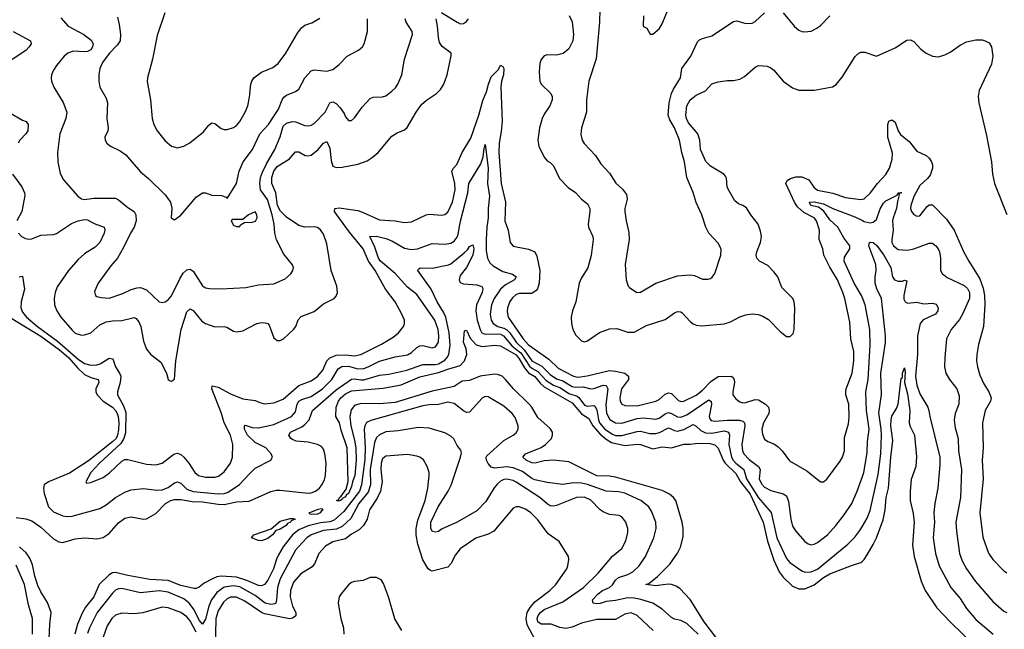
# Model space of a CAD drawing. Header units: inches. Extents: x 1245430 to 1420861, y 606325 to 671315.
# Tile 90 of 256: x 1294573 to 1300913, y 644841 to 648765. Entities that reach past the tile are written whole.
import ezdxf

# ---------------------------------------------------------------- set-up
doc = ezdxf.new("R2010")
doc.units = ezdxf.units.IN
doc.header["$MEASUREMENT"] = 0
doc.layers.add('B2694', color=7, linetype='Continuous')
doc.layers.add('B3604', color=7, linetype='Continuous')

msp = doc.modelspace()

# ---------------------------------------------------------------- linework, layer by layer
at = {"layer": 'B2694', "color": 5}
for points, elevation in [([(1294565.5, 647390), (1294583.7, 647370), (1294610, 647356.5), (1294630, 647353.4), (1294650, 647355.3), (1294710, 647378.3), (1294790, 647382.3), (1294810, 647388.7), (1294906.9, 647453.1), (1294949.5, 647469.5), (1294990, 647478.6), (1295010, 647476.6), (1295053.3, 647453.3), (1295116, 647430), (1295120.7, 647410), (1295116.3, 647390), (1295088.9, 647330), (1295058.2, 647301.8), (1294990, 647258.5), (1294950, 647221.3), (1294887.8, 647150), (1294814.9, 647045.1), (1294800.9, 647010), (1294794.6, 646970), (1294798.1, 646930), (1294812.1, 646890), (1294837.8, 646850), (1294910, 646766), (1294930, 646748.1), (1294970, 646735), (1294990, 646736.3), (1295030, 646750.2), (1295090, 646800.5), (1295130, 646819.5), (1295170, 646826), (1295230, 646828.1), (1295309.1, 646849.1), (1295322, 646842), (1295339.6, 646819.6), (1295352.6, 646790), (1295370, 646695.5), (1295390, 646645.3), (1295416.9, 646610), (1295481.4, 646561.4), (1295519.1, 646490), (1295528, 646450), (1295541.1, 646441.1), (1295550, 646437.3), (1295570, 646452), (1295578.4, 646570), (1295613.5, 646770), (1295650, 646884.6), (1295670, 646904.2), (1295690, 646892.6), (1295745.3, 646825.3), (1295768.5, 646810), (1295830, 646788.3), (1295890, 646790.3), (1295906.8, 646786.8), (1295950, 646760.4), (1295970, 646754.9), (1296010, 646761.6), (1296099, 646810), (1296130, 646816.5), (1296154.5, 646814.5), (1296170, 646808.7), (1296178.5, 646798.5), (1296210, 646717.6), (1296230, 646700.8), (1296250, 646700.2), (1296271.3, 646710), (1296336.9, 646770), (1296350.7, 646789.3), (1296366.3, 646833.7), (1296384.9, 646855.1), (1296470, 646886.5), (1296530, 646935.3), (1296597.2, 646970), (1296610, 646986), (1296618.4, 647010), (1296615.4, 647050), (1296578.6, 647150), (1296550, 647322.7), (1296530, 647385.1), (1296510, 647411.7), (1296490, 647426.8), (1296470, 647431.4), (1296410, 647429.8), (1296370, 647439.3), (1296290, 647494.1), (1296251.9, 647531.9), (1296234, 647570), (1296222.3, 647650), (1296196.6, 647710), (1296197.4, 647750), (1296209.7, 647790), (1296230, 647820.3), (1296309.8, 647870), (1296350, 647913.7), (1296370, 647914.6), (1296411.7, 647891.7), (1296430, 647888.2), (1296450, 647892.8), (1296495.4, 647930), (1296530, 647970.3), (1296550, 647981.1), (1296570, 647939.1), (1296577.8, 647857.8), (1296590, 647821.7), (1296610, 647813.8), (1296650, 647816.2), (1296750, 647835.5), (1296810, 647856.1), (1296842.8, 647877.2), (1296880.5, 647910), (1296970, 648015.8), (1297003, 648037), (1297050, 648057), (1297067.9, 648072.1), (1297126, 648170), (1297161.1, 648218.9), (1297192.4, 648247.6), (1297256.2, 648290), (1297283.7, 648316.3), (1297304.2, 648350), (1297325.6, 648410), (1297352.3, 648532.3), (1297351.1, 648550), (1297292.6, 648592.6), (1297277.3, 648617.3), (1297269.6, 648649.6), (1297264.3, 648724.3), (1297255.6, 648770)], 920), ([(1294837.4, 648777.4), (1294884.2, 648724.2), (1294986.7, 648670), (1295033.6, 648633.6), (1295046.4, 648610), (1295042.7, 648590), (1295030, 648570.9), (1295010, 648560.5), (1294990, 648557.6), (1294917.4, 648562.6), (1294883.7, 648550), (1294860.3, 648530), (1294810.3, 648470), (1294790, 648440.9), (1294778, 648410), (1294775.3, 648390), (1294778.7, 648370), (1294791.7, 648330), (1294852, 648232), (1294876.5, 648170), (1294870.2, 648130), (1294831.8, 648030), (1294816.1, 647910), (1294818.9, 647850), (1294834.4, 647774.4), (1294854.4, 647734.4), (1294948.2, 647628.2), (1294970, 647611.8), (1294990, 647608.5), (1295050, 647615.5), (1295190, 647615.3), (1295210, 647605.5), (1295270, 647555.2), (1295310, 647531.1), (1295321.5, 647510), (1295323.2, 647470), (1295309.5, 647430.5), (1295285.5, 647390), (1295242.2, 647297.8), (1295202, 647230), (1295159.5, 647180.5), (1295077.6, 647070), (1295054.8, 647014.8), (1295061, 646990), (1295070, 646982.8), (1295096.7, 646976.7), (1295150, 646972.4), (1295237.9, 647002.1), (1295290, 647027.7), (1295330, 647039.3), (1295350, 647040.4), (1295390, 647027), (1295470, 646948.4), (1295490, 646944.4), (1295510, 646948.7), (1295530, 646961.7), (1295550, 646988.5), (1295603.4, 647096.6), (1295626.6, 647133.4), (1295650, 647154.6), (1295670, 647160.3), (1295690, 647146.7), (1295750, 647052.2), (1295770, 647038.9), (1295794.8, 647034.8), (1295870, 647033), (1296030, 647041.3), (1296110, 647057.8), (1296210, 647064.9), (1296282.7, 647097.3), (1296319, 647130), (1296332.7, 647150), (1296336, 647170), (1296330, 647188), (1296274.9, 647254.9), (1296227.2, 647347.2), (1296216.3, 647390), (1296212.6, 647450), (1296199.1, 647510), (1296168, 647608), (1296124.5, 647670), (1296118.9, 647710), (1296123.9, 647750), (1296135.8, 647784.1), (1296161.9, 647838.1), (1296216.1, 647930), (1296250, 648010.3), (1296270, 648079.3), (1296290, 648099.8), (1296329.4, 648109.4), (1296350, 648107.5), (1296410, 648084.5), (1296430, 648081.8), (1296450, 648085.2), (1296470, 648096.9), (1296539.8, 648170), (1296570, 648230.3), (1296590, 648236.9), (1296610, 648224.9), (1296637, 648197), (1296661.5, 648161.5), (1296670, 648140.7), (1296690, 648116.3), (1296710, 648116.3), (1296730, 648133.4), (1296778.7, 648201.3), (1296830, 648257), (1296850, 648267), (1296910, 648268.9), (1296930, 648276), (1296970, 648304.9), (1296992.6, 648327.4), (1297008.5, 648350), (1297034.2, 648410), (1297050, 648511), (1297102.6, 648670), (1297100.4, 648690), (1297060.8, 648750), (1297054.2, 648770)], 940), ([(1295202, 648782), (1295213.6, 648733.6), (1295222.6, 648670), (1295219.2, 648630), (1295199.8, 648600.2), (1295150, 648546.6), (1295106, 648490), (1295088.1, 648450), (1295081.5, 648410), (1295081.7, 648370), (1295088.8, 648330), (1295130, 648261), (1295137.6, 648230), (1295134, 648130), (1295143.7, 648070), (1295140.4, 648050), (1295120.4, 648010), (1295123.1, 647990), (1295134, 647970), (1295157.1, 647950), (1295220, 647920), (1295255.9, 647895.9), (1295350, 647784.9), (1295403.4, 647743.4), (1295510, 647637.6), (1295544.9, 647590), (1295553, 647553), (1295548.9, 647488.9), (1295570, 647476.3), (1295610, 647506.7), (1295710, 647622.4), (1295750, 647650.4), (1295770, 647650.6), (1295810, 647635.5), (1295873.2, 647633.2), (1295902, 647622), (1295910, 647614), (1295969.7, 647710.3), (1295986.8, 647790), (1296012.2, 647850), (1296072.9, 647930), (1296119.9, 648030), (1296175, 648090), (1296239.8, 648190), (1296262.2, 648250), (1296273.4, 648266.6), (1296290, 648280.2), (1296350, 648304), (1296370, 648318), (1296410, 648390.4), (1296450, 648435.3), (1296470, 648441.5), (1296550, 648434.9), (1296590, 648444.9), (1296630, 648476.4), (1296680.7, 648530), (1296755.1, 648570), (1296780.7, 648590), (1296791.6, 648610), (1296811.6, 648690), (1296813, 648770)], 960), ([(1295507.9, 648810), (1295457.4, 648662.6), (1295428.2, 648511.8), (1295394.9, 648390), (1295393.4, 648366.6), (1295414.3, 648250), (1295425.7, 648130), (1295437, 648090), (1295458.9, 648050), (1295510, 647984.6), (1295550, 647950.4), (1295590, 647940.3), (1295629, 647950), (1295668.1, 647971.9), (1295756.1, 648043.9), (1295790, 648086.8), (1295810, 648102), (1295830, 648096.3), (1295870, 648064.9), (1295890, 648058.9), (1295910, 648059), (1295950, 648070.3), (1295970, 648084.9), (1295990, 648108.9), (1296025, 648170), (1296041.1, 648210), (1296053.7, 648266.3), (1296061.2, 648350), (1296067.8, 648370), (1296081.4, 648390), (1296130, 648426.4), (1296202.3, 648457.7), (1296237, 648483), (1296286.9, 648550), (1296360.9, 648679.1), (1296387.6, 648712.4), (1296410, 648730.2), (1296454.7, 648745.3), (1296505.6, 648774.4)], 980), ([(1297290, 648811.6), (1297390, 648748.3), (1297410, 648739.3), (1297430, 648741), (1297450, 648753.8), (1297463.2, 648770)], 920), ([(1298111.5, 648791.5), (1298130.8, 648750.8), (1298138.3, 648670), (1298134, 648630), (1298110, 648578), (1298073.5, 648546.5), (1298030, 648535.9), (1297970, 648539.1), (1297950, 648532.6), (1297930, 648509.2), (1297922.9, 648482.9), (1297917.7, 648430), (1297921.7, 648370), (1297930.3, 648350), (1297993.7, 648290), (1298002, 648270), (1298002.6, 648250), (1297987, 648210), (1297950, 648157), (1297938.5, 648130), (1297920.7, 648070), (1297909.1, 647990), (1297916.9, 647950), (1297950, 647880.5), (1297970, 647857), (1297990, 647844.9), (1298010, 647823.7), (1298050, 647742.4), (1298104.1, 647684.1), (1298151.8, 647651.8), (1298190.3, 647610), (1298230, 647580.3), (1298244, 647550), (1298245, 647530), (1298233, 647450), (1298236.5, 647430), (1298263.9, 647370), (1298266, 647350), (1298252.6, 647247.4), (1298232.5, 647167.5), (1298190, 647103.6), (1298175, 647070), (1298154.3, 646950), (1298133, 646890), (1298124.2, 646850), (1298126, 646810), (1298134.3, 646770), (1298153.5, 646733.5), (1298190, 646697.6), (1298210, 646692), (1298230, 646697.4), (1298307.6, 646752.4), (1298370, 646775), (1298417.6, 646777.6), (1298490, 646754.7), (1298530, 646754.7), (1298610, 646796), (1298730, 646836.1), (1298790, 646878.6), (1298810, 646886.9), (1298830, 646885.2), (1298839.2, 646879.2), (1298890, 646822.8), (1298910, 646808), (1298930, 646799.1), (1298966.1, 646793.9), (1299110, 646807.3), (1299150, 646819.7), (1299210, 646851.5), (1299250, 646866.3), (1299290, 646871.7), (1299328, 646868), (1299357.7, 646857.7), (1299395.6, 646835.6), (1299470, 646757.3), (1299510, 646726.8), (1299535.1, 646724.9), (1299554.8, 646745.2), (1299561.2, 646770), (1299565, 646910), (1299560.3, 646950), (1299551.8, 646970), (1299481.4, 647041.4), (1299454, 647110), (1299430, 647143.1), (1299390, 647181.8), (1299336.2, 647210), (1299318.9, 647230), (1299315.6, 647250), (1299319.3, 647270), (1299343.1, 647330), (1299349.8, 647369.8), (1299344.5, 647404.5), (1299328.8, 647448.8), (1299280.5, 647510), (1299254.2, 647554.2), (1299230, 647569.7), (1299200.7, 647580.7), (1299179, 647599), (1299134.3, 647674.3), (1299129.3, 647690), (1299125.1, 647745.1), (1299117.8, 647757.8), (1299106.4, 647770), (1299021.5, 647821.5), (1298991.7, 647851.7), (1298957.5, 647930), (1298951.8, 647990), (1298940.2, 648030), (1298880.4, 648100.4), (1298865.9, 648130), (1298861.8, 648150), (1298868.5, 648210), (1298890.4, 648249.6), (1298930, 648280.2), (1298990, 648307.7), (1299030, 648352.7), (1299070, 648366), (1299130, 648373.4), (1299170, 648372.7), (1299210, 648382.4), (1299240.6, 648399.4), (1299310, 648459.3), (1299330, 648470.4), (1299385.8, 648465.8), (1299410, 648456.3), (1299430, 648440.5), (1299490.4, 648370), (1299550, 648327.2), (1299590, 648312.4), (1299690, 648311.8), (1299806.7, 648333.3), (1299830, 648348.2), (1299870, 648394.9), (1299952, 648528), (1299970, 648546.2), (1299990, 648555.2), (1300000, 648555.2)], 920), ([(1298309.1, 648830), (1298306.5, 648750), (1298285.7, 648514.3), (1298238, 648370), (1298222, 648250), (1298222.6, 648170), (1298190.3, 648070), (1298186, 648026), (1298194.4, 647990), (1298207.9, 647967.9), (1298281.3, 647890), (1298316.3, 647836.3), (1298370, 647777.3), (1298412, 647712), (1298454.9, 647674.9), (1298480.6, 647640.6), (1298484.6, 647610), (1298470.3, 647550), (1298470.3, 647529.7), (1298477.4, 647470), (1298494.7, 647394.7), (1298498.5, 647350), (1298471.8, 647190), (1298477.6, 647090), (1298490.3, 647050.3), (1298500.5, 647040.5), (1298546.8, 647010), (1298570, 647010.3), (1298670, 647069), (1298810, 647116), (1298890, 647122.8), (1298917.6, 647117.6), (1298970, 647095.8), (1299005.4, 647094.6), (1299020.7, 647099.3), (1299033.1, 647106.9), (1299049.7, 647130.3), (1299088.3, 647250), (1299090, 647286), (1299083.8, 647303.8), (1299070, 647326), (1299011.3, 647391.3), (1298992, 647430), (1298965.1, 647510), (1298928.5, 647588.5), (1298910, 647653.2), (1298869.8, 647750), (1298855.1, 647850), (1298836.8, 647910), (1298821.1, 647990), (1298790, 648069.6), (1298759.8, 648119.8), (1298749.9, 648150), (1298756.3, 648230), (1298770, 648290.4), (1298782.3, 648317.7), (1298828.9, 648390), (1298836.8, 648450), (1298895.3, 648530), (1298937.5, 648622.5), (1298950, 648634.9), (1298970, 648643.9), (1299030, 648660.3), (1299170, 648753.1), (1299190, 648756.9), (1299250, 648741.7), (1299290, 648742.3), (1299310, 648753.1), (1299370, 648809.1)], 940), ([(1298590.7, 648790), (1298587.7, 648727.7), (1298590, 648722), (1298611.3, 648710), (1298632, 648672), (1298650, 648671.3), (1298690, 648706.8), (1298710, 648738.8), (1298748, 648832)], 960), ([(1299490.2, 648810.2), (1299562.2, 648722.2), (1299590, 648697.6), (1299610, 648688.5), (1299627, 648687), (1299670, 648690.4), (1299706.6, 648710), (1299730, 648728.5), (1299790, 648790.5)], 940), ([(1294530, 648688.3), (1294642.4, 648630), (1294646.5, 648610), (1294634.9, 648590), (1294612.9, 648567.2), (1294524.9, 648510)], 920), ([(1294570, 647110.2), (1294590, 647114.6), (1294603.3, 647030), (1294583.4, 646950), (1294580.7, 646910), (1294590, 646882.2), (1294616.8, 646850), (1294688.5, 646790), (1294816.1, 646696.1), (1294950, 646579.3), (1294990, 646553), (1295030, 646541.9), (1295070, 646543.8), (1295090.2, 646549.8), (1295150, 646585.6), (1295170, 646581.1), (1295175, 646575), (1295189.7, 646529.7), (1295215.7, 646490), (1295223.5, 646470), (1295220.4, 646430), (1295203.2, 646370), (1295201.7, 646350), (1295240.5, 646280.5), (1295256.6, 646236.6), (1295254, 646106), (1295243.5, 646070), (1295224, 646036), (1295086.7, 645910), (1295032, 645850), (1294998.8, 645790), (1295002.5, 645782.5), (1295030, 645786.3), (1295110, 645818), (1295152.1, 645847.9), (1295230, 645924), (1295250, 645933.8), (1295270, 645934), (1295390, 645903), (1295450, 645900.2), (1295490, 645910.2), (1295557.4, 645962.6), (1295570, 645970.2), (1295590, 645973.8), (1295610, 645966.5), (1295630, 645948.5), (1295663, 645910), (1295699.7, 645850), (1295723.7, 645830), (1295770, 645821.1), (1295830, 645820.8), (1295853.5, 645826.5), (1295890, 645854), (1295930, 645910.4), (1295942.9, 645950), (1295946.3, 646030), (1295931.2, 646090), (1295889.2, 646169.2), (1295872.1, 646230), (1295810.9, 646390), (1295812.3, 646407.7), (1295850, 646398.9), (1295930, 646357.2), (1296010, 646323.5), (1296090, 646313.8), (1296120.2, 646300.2), (1296150, 646293.4), (1296210, 646299.4), (1296270, 646322.8), (1296370, 646410.1), (1296450, 646440.4), (1296490, 646468.1), (1296524.7, 646510), (1296550.7, 646569.3), (1296571, 646589), (1296610, 646604.6), (1296670, 646607.1), (1296730, 646601.5), (1296770, 646609.1), (1296903.2, 646676.8), (1296977.6, 646722.4), (1297012.4, 646750), (1297044, 646790), (1297051.1, 646810), (1297051, 646830), (1297034.2, 646870), (1296989.9, 646949.9), (1296929.2, 647030), (1296861.1, 647150), (1296820.1, 647210), (1296784.8, 647290), (1296697.7, 647397.7), (1296614.9, 647510), (1296601.2, 647530), (1296602, 647550), (1296630, 647554), (1296750, 647536.8), (1296785.1, 647525.1), (1296890, 647476.2), (1296990.1, 647470.1), (1297050, 647460.2), (1297095.3, 647464.7), (1297190, 647509), (1297210, 647512.6), (1297290, 647507.7), (1297310, 647511.8), (1297330, 647527.2), (1297359.9, 647590), (1297377.7, 647670), (1297375.4, 647710), (1297355.5, 647790), (1297366, 647810), (1297387.1, 647832.9), (1297421.6, 647910), (1297477.5, 648002.5), (1297530.4, 648149.6), (1297555, 648245), (1297579.4, 648300.6), (1297591.4, 648350), (1297610, 648396.5), (1297655.2, 648444.8), (1297670, 648472), (1297684.9, 648464.9), (1297690.8, 648450), (1297687.5, 648410), (1297676.3, 648370), (1297671.6, 648330), (1297679.8, 648110), (1297674.4, 648045.6), (1297660.8, 647970), (1297659.2, 647910), (1297673.9, 647710), (1297701.4, 647590), (1297698, 647470), (1297719.3, 647410), (1297730.4, 647330), (1297750, 647307.4), (1297850, 647288.6), (1297890.1, 647270.1), (1297902.8, 647242.8), (1297922.5, 647150), (1297919, 647070), (1297907.7, 647032.3), (1297899.1, 647020.9), (1297870, 647003.2), (1297790, 647001.6), (1297770, 646995.2), (1297745.9, 646974.1), (1297730, 646952.1), (1297714.6, 646910), (1297712.7, 646887.3), (1297719.3, 646850), (1297816, 646710), (1297850, 646672.1), (1297979.6, 646579.6), (1298041.5, 646521.5), (1298139.7, 646470), (1298170, 646464.8), (1298227.9, 646472.1), (1298370, 646507.1), (1298410, 646502.9), (1298469.2, 646489.2), (1298481.5, 646481.5), (1298493, 646470), (1298492.5, 646450), (1298449, 646390), (1298436.6, 646330), (1298439.3, 646310), (1298450, 646290.3), (1298470, 646281.4), (1298550, 646278.8), (1298669.5, 646310.5), (1298690, 646320.1), (1298730, 646353.9), (1298750, 646363.2), (1298770, 646359.7), (1298814.8, 646314.8), (1298830, 646308.2), (1298850, 646309.5), (1298930, 646347.6), (1298970, 646380.6), (1299024.6, 646435.4), (1299070, 646467.3), (1299154.4, 646470), (1299164.5, 646464.5), (1299174.1, 646450), (1299176.4, 646430), (1299164.5, 646370), (1299164.9, 646350), (1299185, 646325), (1299210, 646306), (1299230, 646299.3), (1299250, 646300.6), (1299310, 646321.1), (1299330, 646318.6), (1299374.9, 646290), (1299394.4, 646270), (1299398.9, 646250), (1299396.1, 646230), (1299362.5, 646170), (1299351.1, 646130), (1299356.6, 646096.6), (1299370, 646064.9), (1299390, 646050.3), (1299430, 646034.2), (1299456.6, 646016.6), (1299483.6, 645990), (1299530, 645926), (1299642.1, 645862.1), (1299730, 645790.4), (1299750, 645790.4), (1299770, 645807.7), (1299856.1, 645923.9), (1299870.6, 645949.4), (1299884.6, 645990), (1299884.6, 646075.4), (1299910, 646164), (1299913.5, 646206.5), (1299912.5, 646290), (1299893.7, 646350), (1299892.1, 646370), (1299895.6, 646390), (1299934.2, 646490), (1299945.3, 646570), (1299944.7, 646630), (1299924.3, 646710), (1299918.7, 646818.7), (1299886.8, 646970), (1299874, 647010), (1299838.5, 647090), (1299790, 647171.4), (1299751.4, 647250), (1299744.1, 647290), (1299721.3, 647350), (1299722.8, 647410), (1299704.6, 647470), (1299689.8, 647490), (1299623.1, 647523.1), (1299581.2, 647561.2), (1299565.2, 647585.2), (1299506.1, 647710), (1299514.1, 647730), (1299536.7, 647743.3), (1299570, 647754.4), (1299610, 647753.1), (1299654.8, 647734.8), (1299686.9, 647686.9), (1299710, 647668.6), (1299808.4, 647648.4), (1299890, 647619.8), (1299990, 647607.3), (1300000, 647610)], 880), ([(1294503.8, 648170), (1294590, 648119.3), (1294614, 648110), (1294628, 648090), (1294625.3, 648050), (1294612.7, 648030), (1294573.6, 647990), (1294564, 647970)], 920), ([(1294522.4, 646842.4), (1294710, 646727), (1294830, 646639.5), (1294886.4, 646590), (1294944.1, 646524.1), (1294990, 646481.5), (1295030, 646461.6), (1295077.6, 646450), (1295083.2, 646430), (1295062.5, 646390), (1295062.7, 646370), (1295071.1, 646350), (1295109.8, 646309.8), (1295170.5, 646270), (1295190.1, 646250), (1295201.2, 646230), (1295207.4, 646210), (1295210.3, 646170), (1295210, 646126), (1295203.7, 646090), (1295193.9, 646070), (1295173.7, 646050), (1295015.5, 645924.5), (1294894.5, 645845.5), (1294757.5, 645790), (1294730.8, 645770), (1294725.8, 645750), (1294730, 645714.8), (1294758.7, 645630), (1294790, 645597.8), (1294850, 645570.9), (1294873.8, 645566.2), (1294910, 645569.3), (1295090, 645619.1), (1295130, 645642.6), (1295190.4, 645689.6), (1295250, 645722.9), (1295290, 645738.8), (1295370, 645748.3), (1295456.9, 645736.9), (1295490, 645738.7), (1295530, 645754), (1295570, 645783), (1295590, 645790.2), (1295610, 645781.5), (1295650, 645743.4), (1295690, 645728), (1295850, 645712.4), (1295890, 645715.8), (1295915.9, 645724.1), (1295987.9, 645772.1), (1296050, 645840.7), (1296090, 645877.3), (1296189.3, 645930), (1296200.9, 645950), (1296191.6, 645970), (1296158.9, 646010), (1296090, 646044.5), (1296039.9, 646090), (1296021.3, 646130), (1296020.7, 646150), (1296025.7, 646154.3), (1296070, 646139.6), (1296110, 646138.5), (1296210, 646160.4), (1296323.8, 646210), (1296350, 646240.8), (1296360.6, 646290), (1296371, 646309), (1296390, 646320.1), (1296450, 646340.1), (1296523.2, 646390), (1296582.1, 646450), (1296623.2, 646516.8), (1296647.4, 646532.6), (1296690, 646534.8), (1296750, 646517.9), (1296790, 646520.7), (1296817.4, 646530), (1296890, 646567.4), (1296990, 646595.7), (1297070, 646606.8), (1297096.2, 646623.8), (1297130, 646655), (1297150, 646665.7), (1297170, 646668), (1297230, 646652.8), (1297250, 646660.2), (1297269.9, 646690), (1297273, 646730), (1297267.9, 646770), (1297245.3, 646830), (1297130, 646996.8), (1297070, 647042.6), (1296990.6, 647130.6), (1296895.4, 647210), (1296883.4, 647230), (1296859.9, 647299.9), (1296828.7, 647370), (1296870, 647370.8), (1296930, 647357.7), (1296970, 647341.6), (1297050, 647295.4), (1297093.6, 647286.4), (1297135.1, 647290), (1297230, 647324.7), (1297310, 647320.1), (1297350, 647327.5), (1297370, 647339), (1297390, 647365.2), (1297396.1, 647383.9), (1297412, 647468), (1297459.7, 647650), (1297466, 647710), (1297541.9, 647838.1), (1297557.4, 647882.6), (1297563.1, 647936.9), (1297570, 647961), (1297588.9, 647808.9), (1297584.6, 647710), (1297599.3, 647630), (1297589.6, 647550.4), (1297589.2, 647490), (1297580.5, 647430), (1297576.6, 647350), (1297577.2, 647277.2), (1297585.4, 647230), (1297600.2, 647200.2), (1297621, 647181), (1297684.8, 647144.8), (1297746.1, 647126.1), (1297770.2, 647110), (1297758.6, 647090), (1297701.7, 647058.3), (1297668.5, 647031.5), (1297627.7, 646970), (1297612.1, 646930), (1297601.6, 646870), (1297609.6, 646830), (1297621.6, 646810), (1297651.9, 646790), (1297690, 646779.3), (1297710, 646768.4), (1297729.3, 646749.3), (1297770.3, 646690), (1297820.7, 646640.7), (1297870, 646568.2), (1297934.4, 646534.4), (1297990, 646480.4), (1298030, 646452.7), (1298070, 646439.7), (1298130, 646405), (1298150, 646400.3), (1298202, 646402), (1298250, 646388.4), (1298270, 646390.6), (1298330, 646411.5), (1298350.1, 646410.1), (1298361.3, 646390), (1298347.6, 646287.6), (1298352.4, 646232.4), (1298372.5, 646192.5), (1298409.1, 646169.1), (1298450, 646167.1), (1298550, 646196.9), (1298590, 646202.5), (1298670, 646193.9), (1298690, 646200.4), (1298730, 646227.7), (1298750, 646235.7), (1298770, 646230.1), (1298810, 646207.9), (1298830, 646206.2), (1298870, 646222.3), (1299010, 646317.6), (1299026.5, 646306.5), (1299027.2, 646287.2), (1299012.2, 646210), (1299016.2, 646196.2), (1299026, 646186), (1299050, 646179.8), (1299130, 646187.5), (1299208.2, 646188.2), (1299230, 646181.7), (1299240.5, 646170), (1299242.1, 646150), (1299223.8, 646030), (1299226.9, 645990), (1299235.3, 645970), (1299270, 645933.9), (1299330.2, 645890), (1299340.6, 645870), (1299335.1, 645810), (1299350, 645778.2), (1299370, 645755.8), (1299410, 645734.8), (1299490, 645713.8), (1299510, 645699.3), (1299523.5, 645663.5), (1299538.2, 645550), (1299550, 645504.4), (1299570, 645471.8), (1299630, 645405.3), (1299650, 645390.3), (1299670, 645385.2), (1299690, 645389.1), (1299710, 645400.2), (1299774, 645450), (1299828.7, 645510), (1299881.4, 645578.6), (1299932.2, 645650), (1299966.8, 645730), (1300000, 645823.9)], 860), ([(1294527.2, 647770), (1294587, 647690), (1294604.9, 647650), (1294606.2, 647633.8), (1294586, 647530), (1294554, 647470)], 920), ([(1300000, 646975), (1299993.9, 646990), (1299947.1, 647070), (1299881.2, 647210), (1299884.2, 647235.8), (1299919.1, 647290), (1299917.8, 647310), (1299880.6, 647360.6), (1299840.8, 647430), (1299790, 647477.5), (1299752.2, 647532.2), (1299717.9, 647557.9), (1299666.9, 647570), (1299658.7, 647590), (1299690, 647593.2), (1299750, 647580.3), (1299809.5, 647549.5), (1299950, 647496.1), (1300000, 647471.5)], 860), ([(1294550, 645559.8), (1294611.9, 645551.9), (1294650, 645539.3), (1294710, 645498.9), (1294790, 645422.7), (1294824.5, 645404.5), (1294850, 645398.8), (1294930, 645423.7), (1294990, 645428.8), (1295070, 645423.3), (1295110, 645432), (1295150, 645457), (1295210, 645526.2), (1295250, 645556.3), (1295290, 645565.2), (1295370, 645549.1), (1295390, 645552), (1295450, 645586.5), (1295512.1, 645650), (1295545.8, 645670), (1295570, 645676.4), (1295610, 645676.6), (1295684.6, 645664.6), (1295750, 645661.8), (1295850, 645646.5), (1295890, 645645), (1295970, 645660.5), (1296050, 645666.8), (1296190, 645727.4), (1296224.2, 645735.8), (1296250, 645736.5), (1296430, 645716.3), (1296450, 645718.5), (1296477.4, 645730), (1296502.7, 645750), (1296517.8, 645770), (1296535.9, 645804.1), (1296543.2, 645830), (1296545.7, 645910), (1296538.6, 645970), (1296530, 645999.6), (1296516.9, 646016.9), (1296490.4, 646030.4), (1296430, 646045.4), (1296353.1, 646053.1), (1296330, 646063), (1296318, 646070), (1296305.6, 646090), (1296315.8, 646110), (1296390, 646144.2), (1296410, 646159.2), (1296437.4, 646190), (1296459.5, 646250), (1296610, 646383.4), (1296709.7, 646450.3), (1296730, 646454.1), (1296770, 646446.1), (1296790, 646447.8), (1296890, 646477.4), (1296950, 646483.8), (1297066.6, 646510), (1297170, 646546), (1297250, 646546.5), (1297270, 646550.5), (1297310, 646572.6), (1297326.2, 646590), (1297335.6, 646610), (1297344.2, 646670), (1297337.6, 646750), (1297316.7, 646850), (1297302.4, 646882.4), (1297261.1, 646950), (1297223.6, 647030), (1297135.8, 647150), (1297140.1, 647159.9), (1297152.5, 647167.5), (1297230, 647165.3), (1297333.4, 647186.6), (1297350, 647194.4), (1297435.9, 647264.1), (1297456.1, 647283.9), (1297470, 647306), (1297490, 647316.4), (1297496.4, 647290), (1297490.8, 647250), (1297450, 647170.7), (1297410, 647119.3), (1297403.7, 647090), (1297410, 647072.8), (1297430, 647063.8), (1297517.4, 647057.4), (1297548.2, 647048.2), (1297555.1, 647035.1), (1297550.1, 647010), (1297515.6, 646930), (1297510.1, 646890), (1297518.6, 646830), (1297537.7, 646770), (1297548.9, 646748.9), (1297570, 646740.8), (1297650, 646743.5), (1297670, 646739.8), (1297688.2, 646730), (1297744.4, 646664.4), (1297800.8, 646620.8), (1297855.1, 646535.1), (1297870, 646522), (1297910, 646501.3), (1297963.2, 646443.2), (1298010, 646412.8), (1298055.2, 646395.2), (1298110, 646359.8), (1298162.3, 646342.3), (1298173.6, 646333.6), (1298210, 646284.8), (1298230, 646278.1), (1298270, 646282.2), (1298277.4, 646277.4), (1298290, 646254.6), (1298299.4, 646190), (1298307.1, 646170), (1298340.1, 646130), (1298390, 646096.1), (1298410.6, 646089.4), (1298450, 646088.3), (1298550, 646114.6), (1298570, 646115.5), (1298630, 646101.8), (1298670, 646101), (1298692.2, 646107.8), (1298750, 646137.5), (1298790, 646120.1), (1298810, 646116.8), (1298850, 646126.8), (1298910, 646160.1), (1298930, 646148.3), (1298959.7, 646119.7), (1298990, 646105.4), (1299030, 646103.3), (1299110, 646117.7), (1299136.6, 646110), (1299143.8, 646090), (1299139, 646030), (1299156, 645950), (1299166.9, 645930), (1299185.5, 645910), (1299237.1, 645870), (1299254.2, 645810), (1299330, 645687.2), (1299412.6, 645592.6), (1299448.9, 645430), (1299510, 645295.8), (1299532.4, 645270), (1299610, 645216.8), (1299630, 645209.5), (1299670, 645210.1), (1299710, 645229.1), (1299905.6, 645390), (1299950, 645433.2), (1299983.8, 645476.2), (1300000, 645504.1)], 840), ([(1299056.6, 644790), (1298979.7, 644890), (1298890, 645033.3), (1298824.1, 645104.1), (1298799.7, 645119.7), (1298769.9, 645129.9), (1298747.9, 645132.1), (1298670, 645121.5), (1298606, 645130), (1298623.5, 645136.5), (1298679.5, 645180.5), (1298758.8, 645261.2), (1298808.3, 645331.7), (1298828.6, 645370), (1298844.4, 645435.6), (1298846.2, 645490), (1298839.4, 645530), (1298798.2, 645670), (1298782.9, 645690), (1298756.5, 645710), (1298710, 645733.7), (1298410, 645820.3), (1298370, 645826.7), (1298290, 645828.4), (1298110, 645918.7), (1298009.9, 645929.9), (1297950, 645926.1), (1297890, 645910.5), (1297870, 645912.7), (1297834, 645930), (1297813.6, 645950), (1297829.6, 645970), (1297930, 646012), (1297959.4, 646030), (1297997.3, 646070), (1298005, 646090), (1298003, 646110), (1297990, 646133.6), (1297910, 646203.4), (1297870.8, 646270), (1297854.1, 646290), (1297752.5, 646390), (1297702.4, 646450), (1297679.4, 646470), (1297650, 646481.8), (1297630, 646482.5), (1297538.7, 646470), (1297470, 646442.9), (1297421.4, 646438.6), (1297370, 646404.3), (1297230, 646374.2), (1296990, 646300.8), (1296890, 646291.6), (1296770, 646294.3), (1296730, 646281.8), (1296706.8, 646253.2), (1296699.8, 646210), (1296704.7, 646150), (1296730, 646059.3), (1296737.3, 646010), (1296739.6, 645930), (1296731.3, 645830), (1296715.1, 645790), (1296710, 645760.9), (1296690, 645714.7), (1296675.9, 645704.1), (1296670, 645692.8), (1296654.8, 645685.2), (1296650, 645677.4), (1296642.6, 645677.4), (1296639.3, 645670), (1296624.9, 645664.9), (1296613.2, 645670), (1296624.9, 645675.1), (1296631.8, 645690), (1296642.7, 645697.3), (1296676.3, 645743.7), (1296688.3, 645791.7), (1296682, 646010), (1296643.1, 646123.1), (1296631.4, 646170), (1296608.6, 646210), (1296610.6, 646270), (1296625.6, 646310), (1296640.4, 646330), (1296670, 646356.8), (1296710, 646375.4), (1296913.1, 646393.1), (1297030, 646415.5), (1297150, 646467), (1297270, 646493.6), (1297330, 646516.5), (1297410, 646539.1), (1297437.3, 646570), (1297453.2, 646610), (1297447.4, 646647.4), (1297429.9, 646690), (1297438, 646762), (1297450, 646766.8), (1297474.8, 646714.8), (1297512.3, 646672.3), (1297550, 646660.6), (1297630, 646670.1), (1297670, 646664.7), (1297770, 646607.3), (1297790, 646582.5), (1297823.4, 646523.4), (1297850, 646492.3), (1297890, 646468.3), (1297924.4, 646424.4), (1297950, 646402.6), (1298130, 646298.1), (1298190, 646227.7), (1298237, 646197), (1298262.9, 646150), (1298310, 646097.5), (1298350, 646064.1), (1298384.4, 646044.4), (1298470, 646024.1), (1298550, 646031.8), (1298570, 646029.6), (1298650, 646002.1), (1298710, 646015.7), (1298770, 646009.5), (1298850, 646033), (1298890, 646032.5), (1298940.7, 646039.3), (1299016.3, 646036.3), (1299050, 646028.6), (1299070, 646006), (1299102.2, 645930), (1299115.5, 645910), (1299184.1, 645844.1), (1299215.2, 645790), (1299276.7, 645710), (1299359.6, 645530), (1299388.5, 645408.5), (1299430, 645285.5), (1299464, 645210), (1299490, 645176.6), (1299550, 645119.5), (1299590, 645102.1), (1299630, 645102.4), (1299690, 645128.2), (1299750, 645175.3), (1299790, 645198.9), (1299930, 645252.1), (1299990, 645270.2), (1300000, 645280.2)], 820), ([(1298942.7, 644810), (1298870, 644878.6), (1298830, 644897.4), (1298790, 644906), (1298770, 644916), (1298710.5, 644970.5), (1298649.4, 645009.4), (1298573.2, 645033.2), (1298530, 645042.1), (1298490, 645043.3), (1298410, 645026.6), (1298350, 645020.2), (1298310, 645006.5), (1298290, 645004.7), (1298265.1, 645010), (1298261.3, 645030), (1298298.4, 645070), (1298327, 645090), (1298370.5, 645109.5), (1298390, 645127.8), (1298410, 645157.7), (1298430, 645174.7), (1298490, 645193.2), (1298522.3, 645210), (1298561.3, 645250), (1298603.7, 645310), (1298655.7, 645430), (1298670.7, 645490), (1298669.8, 645530), (1298641.7, 645601.7), (1298623.9, 645630), (1298572.3, 645670), (1298470, 645718.2), (1298430, 645726), (1298350, 645729.3), (1298230, 645773.6), (1298190, 645782.2), (1298137, 645783), (1298070, 645772.3), (1297970, 645785), (1297890, 645802.5), (1297870, 645812.2), (1297810, 645857.3), (1297750, 645880.9), (1297710, 645886), (1297630, 645878.9), (1297610, 645885.6), (1297590, 645908.4), (1297578.4, 645930), (1297576.5, 645950), (1297581.4, 645958.6), (1297690, 646056.5), (1297749.8, 646090.2), (1297770, 646106.4), (1297783, 646130), (1297783.1, 646150), (1297763.8, 646203.8), (1297743.6, 646230), (1297690, 646276.3), (1297590, 646337.6), (1297570, 646338.7), (1297550, 646329.6), (1297470, 646239.1), (1297450, 646237.6), (1297430, 646247.7), (1297370, 646295.2), (1297330, 646302.6), (1297270, 646288.1), (1297210, 646286.2), (1297170, 646279.2), (1296834.9, 646185.1), (1296807, 646173), (1296794.5, 646150), (1296791, 646129), (1296798.4, 646010), (1296794.9, 645934.9), (1296774, 645770), (1296760.6, 645730), (1296660.2, 645599.8), (1296597.1, 645542.9), (1296570, 645533.8), (1296510, 645527.4), (1296430, 645508.1), (1296370, 645481.4), (1296329.2, 645450), (1296269.1, 645370.9), (1296239.5, 645320.5), (1296226.5, 645293.5), (1296206.3, 645230), (1296170, 645157.3), (1296150, 645128.4), (1296130, 645120.4), (1296110, 645123), (1296035.3, 645155.3), (1295970, 645176.4), (1295870, 645182.4), (1295842.1, 645177.8), (1295813.5, 645166.5), (1295761.3, 645138.7), (1295728.5, 645111.5), (1295710, 645103.1), (1295696.4, 645103.6), (1295610, 645123), (1295530, 645155.9), (1295410, 645161.8), (1295270, 645186.5), (1295190, 645207.4), (1295170, 645203.7), (1295150, 645191.3), (1295085, 645130), (1295050.1, 645050), (1294996.4, 644983.6), (1294974.8, 644945.2), (1294945.5, 644874.5), (1294927.3, 644810)], 840), ([(1298653.2, 644833.2), (1298550, 644929), (1298510, 644946.1), (1298470, 644939.1), (1298410, 644904.2), (1298290, 644904.2), (1298190, 644880.3), (1298130, 644855.5), (1298090, 644847.2), (1298051.7, 644851.7), (1297994.9, 644874.9), (1297930, 644873.4), (1297908.8, 644888.8), (1297905.2, 644910), (1297912.5, 644930), (1297927, 644950), (1297950, 644969.1), (1298070, 645018.4), (1298204.4, 645110), (1298298.1, 645201.9), (1298390, 645311.7), (1298450, 645360.4), (1298476.4, 645410), (1298490, 645464.7), (1298489.8, 645490), (1298476, 645530), (1298450, 645564.7), (1298433.9, 645573.9), (1298370, 645581), (1298330, 645597.4), (1298310, 645610.8), (1298250, 645671.2), (1298210, 645692.1), (1298159.3, 645690), (1298030, 645638.9), (1298010, 645633.3), (1297990, 645636.8), (1297970, 645648.4), (1297921.6, 645690), (1297770, 645788.1), (1297750, 645798.1), (1297710, 645806.6), (1297690, 645804.5), (1297670, 645794.5), (1297650, 645776.5), (1297628.9, 645751.1), (1297575.6, 645664.4), (1297516.2, 645603.8), (1297389.2, 645530), (1297290, 645485.2), (1297270, 645471.3), (1297250, 645466.2), (1297231.4, 645471.4), (1297220.8, 645490), (1297221.4, 645530), (1297267.7, 645630), (1297331.6, 645730), (1297351.1, 645768.9), (1297412.6, 645950), (1297417.1, 645977.1), (1297414.6, 645994.6), (1297390, 646023.6), (1297368, 646068), (1297350, 646083.5), (1297310, 646104.7), (1297210, 646134.8), (1297139.3, 646140.7), (1297010, 646117.7), (1296930, 646112.4), (1296890, 646093.4), (1296870, 646075.4), (1296856.7, 646043.2), (1296830.9, 645870), (1296831.4, 645770), (1296815.9, 645724.1), (1296756.3, 645650), (1296706.1, 645553.9), (1296650, 645502.8), (1296614, 645485.9), (1296530, 645476.4), (1296450.2, 645450), (1296421.2, 645430), (1296365.1, 645370), (1296350, 645349.8), (1296250, 645166.8), (1296232.1, 645110), (1296227.1, 645030), (1296221.3, 645010), (1296215.3, 645004.7), (1296190, 645000.8), (1296154.6, 645010), (1296090, 645059.6), (1295990, 645113.3), (1295950, 645120.1), (1295890, 645112.9), (1295842.6, 645077.4), (1295808.6, 645031.4), (1295790.1, 644989.9), (1295770, 644906), (1295750, 644875.1), (1295730, 644897.7), (1295692.3, 644972.3), (1295665.2, 645010), (1295630, 645036.6), (1295530, 645080.3), (1295470, 645087.6), (1295350, 645076.8), (1295230, 645103), (1295210, 645101.5), (1295190, 645092.9), (1295170, 645073.3), (1295071.6, 644950), (1295022.8, 644850), (1295010, 644814)], 860), ([(1297892.3, 644772.3), (1297841, 644870), (1297834, 644910), (1297840.7, 644950), (1297859.3, 644980.7), (1297890, 645017.2), (1297986.8, 645090), (1298025.8, 645130), (1298095.4, 645230), (1298103.5, 645250), (1298109.6, 645290), (1298107.3, 645310), (1298046.7, 645406.7), (1297976.3, 645456.3), (1297910, 645544.8), (1297864.2, 645590), (1297830, 645613.5), (1297790, 645628.6), (1297770, 645629.7), (1297750, 645620.5), (1297626.7, 645473.3), (1297590, 645452.8), (1297510, 645427.1), (1297410, 645358.9), (1297379.2, 645320.8), (1297350, 645261.6), (1297330, 645241.1), (1297230, 645215.1), (1297219, 645219), (1297203.9, 645230), (1297168.3, 645288.3), (1297137, 645390), (1297125.6, 645450), (1297126.3, 645490), (1297136.5, 645543.5), (1297184, 645670), (1297201.2, 645750), (1297209.8, 645830), (1297208.7, 645850), (1297196.4, 645890), (1297172.4, 645932.4), (1297150, 645948.3), (1297130, 645955.3), (1297070, 645965.3), (1296930, 645956.5), (1296910, 645939.2), (1296901.2, 645910), (1296899.1, 645870), (1296906.3, 645790), (1296896.3, 645730), (1296874.8, 645685.2), (1296826.5, 645610), (1296809.5, 645550), (1296787.8, 645510), (1296758.6, 645481.4), (1296710, 645453.6), (1296670, 645424), (1296590, 645404.2), (1296543.2, 645376.8), (1296498.2, 645330), (1296472.6, 645267.4), (1296456.8, 645243.2), (1296382.6, 645197.4), (1296335.6, 645144.4), (1296315.8, 645090), (1296315.3, 645050), (1296330.5, 644990.5), (1296350.1, 644950), (1296351.3, 644928.7), (1296330, 644913.7), (1296310, 644909), (1296150, 644939.9), (1296130, 644949), (1296023.1, 645023.1), (1295970, 645046.8), (1295930, 645046.9), (1295910, 645037.8), (1295885, 645015), (1295850, 644959.4), (1295834.9, 644910), (1295828.7, 644611.3)], 880), ([(1294763, 644777), (1294766.5, 644873.5), (1294775.5, 644950), (1294753, 645013), (1294710, 645081.8), (1294690, 645123.5), (1294670, 645183.6), (1294655.7, 645255.7), (1294638.8, 645298.8), (1294613.6, 645333.6), (1294572, 645372)], 840), ([(1294656.1, 644810), (1294655, 644910), (1294630, 644999.5), (1294604.5, 645130), (1294550, 645254.5)], 860), ([(1297033.8, 644833.8), (1296989, 644909), (1296947.3, 645050), (1296915.9, 645135.9), (1296899.8, 645159.8), (1296870, 645173.6), (1296830, 645174), (1296785.3, 645154.7), (1296730, 645149.7), (1296710, 645142), (1296690, 645126.6), (1296642.6, 645070), (1296630, 645049), (1296624, 645010), (1296641.7, 644910), (1296658.6, 644850), (1296660.2, 644810)], 920), ([(1295710, 644822.6), (1295670, 644895.3), (1295650, 644922.1), (1295610, 644949.9), (1295530, 644978.3), (1295490, 644983.2), (1295366.6, 644946.6), (1295310, 644940.8), (1295230, 644944.5), (1295190, 644931.3), (1295165.2, 644910), (1295137.2, 644862.8), (1295111.3, 644790)], 880)]:
    msp.add_lwpolyline(points, dxfattribs=dict(at, elevation=elevation))
for points, elevation in [([(1296090, 647529.2), (1296046.8, 647510), (1296010, 647478), (1295942, 647478), (1295934, 647470), (1295950, 647442), (1295970, 647434), (1295990, 647434), (1295995.3, 647444.7), (1296020.2, 647459.8), (1296070, 647461.6), (1296091, 647469), (1296101.6, 647490), (1296099.6, 647510)], 960), ([(1296450, 645579.5), (1296441.2, 645581.2), (1296436, 645590), (1296494.7, 645614.7), (1296518, 645618), (1296527.3, 645610), (1296515.6, 645604.4), (1296508.5, 645590), (1296490, 645583.2)], 820), ([(1296130, 645409.9), (1296110, 645411.9), (1296065.1, 645430), (1296080.7, 645450), (1296193.1, 645486.9), (1296250, 645536.3), (1296314, 645554), (1296334.9, 645554.9), (1296346, 645550), (1296320.5, 645539.5), (1296316.5, 645530), (1296298.5, 645521.5), (1296288.9, 645510), (1296250, 645485.5), (1296222.8, 645477.2), (1296200.3, 645450), (1296170, 645426.4)], 820)]:
    msp.add_lwpolyline(points, close=True, dxfattribs=dict(at, elevation=elevation))
at = {"layer": 'B3604', "color": 5}
for points, elevation in [([(1300000, 648555.2), (1300015.2, 648555.2), (1300090, 648530.4), (1300210, 648583.7), (1300286.3, 648633.7), (1300310, 648635.3), (1300330, 648624.2), (1300374.9, 648574.9), (1300410, 648549.1), (1300450, 648530.2), (1300490, 648526.7), (1300530, 648538.5), (1300564.6, 648555.4), (1300630, 648601.2), (1300670, 648622.4), (1300730, 648635.3), (1300770, 648635.6), (1300790.8, 648630), (1300815.5, 648615.5), (1300831.4, 648591.4), (1300839, 648530), (1300830, 648479.3), (1300751.8, 648310), (1300745.7, 648270), (1300748.8, 648230), (1300799.4, 648019.4), (1300830.2, 647850), (1300837.2, 647770), (1300850.9, 647710.9), (1300930.2, 647510.2)], 920), ([(1300000, 647610), (1300010, 647612.8), (1300050, 647647.7), (1300096.2, 647710), (1300150.3, 647769.7), (1300174.5, 647810), (1300191.9, 647868.1), (1300194.1, 647905.9), (1300162.4, 648010), (1300162.7, 648090), (1300170, 648111.7), (1300190, 648119.6), (1300210, 648104.9), (1300230.1, 648050.1), (1300245.9, 648025.9), (1300300.2, 647980.2), (1300350, 647919.3), (1300410, 647891.1), (1300430, 647874.3), (1300445.2, 647850), (1300450.8, 647830.8), (1300451.5, 647810), (1300435.4, 647764.6), (1300417.9, 647742.1), (1300370, 647696.8), (1300330, 647626.6), (1300311.1, 647570), (1300310.2, 647550), (1300316.9, 647530), (1300330, 647512.2), (1300350, 647500.3), (1300370, 647502.4), (1300417.5, 647562.5), (1300430, 647573.4), (1300450, 647573.4), (1300541.9, 647481.9), (1300590.7, 647410.7), (1300650, 647274), (1300685, 647210), (1300756.8, 647096.8), (1300777.4, 647037.4), (1300785.6, 646990), (1300788.8, 646931.2), (1300779.8, 646790), (1300746.4, 646673.6), (1300736.3, 646610), (1300735.2, 646570), (1300740.2, 646530), (1300755.9, 646475.9), (1300780.6, 646420.6), (1300814.9, 646370), (1300829.1, 646330), (1300824.9, 646310), (1300791.2, 646250), (1300772.1, 646170), (1300776.6, 646010), (1300770.2, 645930), (1300777.4, 645810), (1300756.3, 645590), (1300774.6, 645434.6), (1300810.8, 645330.8), (1300840.2, 645290), (1300910, 645218.3), (1300930, 645203.6)], 880), ([(1300000, 647471.5), (1300010, 647466.6), (1300050, 647458.5), (1300070, 647461.3), (1300090, 647479.1), (1300113.1, 647546.9), (1300135.2, 647584.8), (1300150, 647598.5), (1300223.7, 647636.3), (1300230, 647650.3), (1300249.4, 647650.5)], 860), ([(1300249.4, 647650.5), (1300249, 647649), (1300231, 647649), (1300237.4, 647637.4), (1300225.4, 647594.5), (1300220.1, 647550), (1300197.5, 647490), (1300194.4, 647470), (1300197.1, 647410), (1300188.9, 647348.9), (1300190.2, 647330), (1300199.7, 647310), (1300230, 647285.6), (1300290, 647280.7), (1300329.9, 647290.1), (1300430, 647327.7), (1300450, 647326.4), (1300473.2, 647310), (1300488.2, 647290), (1300496.2, 647270), (1300503.5, 647230), (1300502, 647150), (1300512.4, 647132.4), (1300546.5, 647106.5), (1300654.6, 647054.6), (1300675.7, 647035.7), (1300688.9, 647010), (1300688.5, 646970), (1300646.8, 646873.2), (1300624.1, 646835.9), (1300571.8, 646770), (1300540.3, 646710), (1300530.2, 646589.8), (1300528.1, 646530), (1300536.1, 646490), (1300560.8, 646450), (1300608, 646390), (1300623.8, 646343.8), (1300620.2, 646290), (1300596.3, 646230), (1300590.2, 646190), (1300597.9, 646137.9), (1300617.4, 646070), (1300618, 645990), (1300637.9, 645870), (1300631.4, 645690), (1300602.3, 645530), (1300606.4, 645473.6), (1300625, 645330), (1300641.8, 645281.8), (1300669.6, 645229.5), (1300727.9, 645147.9), (1300840.3, 645020.3), (1300910, 644957.6), (1300930, 644950.2)], 860), ([(1300250, 647654), (1300249.4, 647650.5)], 860), ([(1300000, 645504.1), (1300030, 645555.6), (1300050, 645606.7), (1300102, 645838), (1300117.6, 645970), (1300122.9, 646090), (1300121.4, 646130), (1300104.9, 646235.1), (1300122.8, 646350), (1300117.8, 646490), (1300147.7, 646687.7), (1300148.9, 646730), (1300121.6, 646970), (1300093.5, 647033.5), (1300082.9, 647070), (1300082.8, 647110), (1300089.3, 647150.7), (1300087.1, 647190), (1300041.8, 647310), (1300045.6, 647330), (1300050, 647332), (1300070, 647331), (1300090, 647313.4), (1300136.9, 647250), (1300182.4, 647170), (1300194, 647110), (1300207.4, 647090), (1300230, 647081.5), (1300257.5, 647082.5), (1300270, 647089), (1300285.2, 647085.2), (1300266.9, 646990), (1300267.2, 646967.2), (1300275.3, 646950), (1300290, 646940.7), (1300350, 646946.4), (1300395.8, 646935.7), (1300450, 646940.5), (1300473.7, 646933.7), (1300487.1, 646910), (1300485, 646890), (1300469.4, 646870.6), (1300390, 646832.1), (1300371.1, 646808.9), (1300354, 646730), (1300353.8, 646610), (1300341.7, 646470), (1300350, 646412.2), (1300370, 646356.5), (1300421.3, 646270), (1300428.2, 646250), (1300434.2, 646210), (1300498.6, 645950), (1300499.3, 645900.7), (1300486, 645750), (1300465.6, 645650), (1300460.6, 645590), (1300464.1, 645530), (1300456.3, 645430), (1300469.4, 645330), (1300493.9, 645250), (1300569.3, 645110), (1300630, 645040.2), (1300670, 644974), (1300730, 644904.7), (1300842.8, 644810)], 840), ([(1300000, 645823.9), (1300009.2, 645850), (1300030, 645976), (1300031.7, 646050), (1300043.6, 646130), (1300026.5, 646250), (1300022.2, 646370), (1300035.9, 646450), (1300049.3, 646669.3), (1300046.6, 646770), (1300018.2, 646930), (1300000, 646975)], 860), ([(1300000, 645280.2), (1300010, 645290.3), (1300030, 645320.8), (1300070, 645387.2), (1300089.9, 645430), (1300133.8, 645546.2), (1300146.7, 645610), (1300153.3, 645690), (1300167, 645750), (1300182.9, 645950), (1300196.2, 646056.2), (1300183.8, 646150), (1300184.1, 646190), (1300190, 646212.4), (1300218.7, 646261.3), (1300229, 646290), (1300250, 646456), (1300258.6, 646461.4), (1300258.3, 646490), (1300270, 646523.8), (1300275.5, 646495.5), (1300271, 646430), (1300290, 646356.3), (1300306, 646250), (1300301.7, 646170), (1300307.3, 646147.3), (1300334.2, 646090), (1300348.1, 645951.9), (1300343.2, 645890), (1300314.5, 645805.5), (1300307.4, 645730), (1300308.3, 645670), (1300326.3, 645586.3), (1300332.8, 645530), (1300322.5, 645382.5), (1300332.9, 645310), (1300378.5, 645150), (1300403.5, 645090), (1300479.2, 644979.2), (1300563.9, 644890), (1300729.2, 644729.2)], 820)]:
    msp.add_lwpolyline(points, dxfattribs=dict(at, elevation=elevation))

doc.saveas('drawing.dxf')
